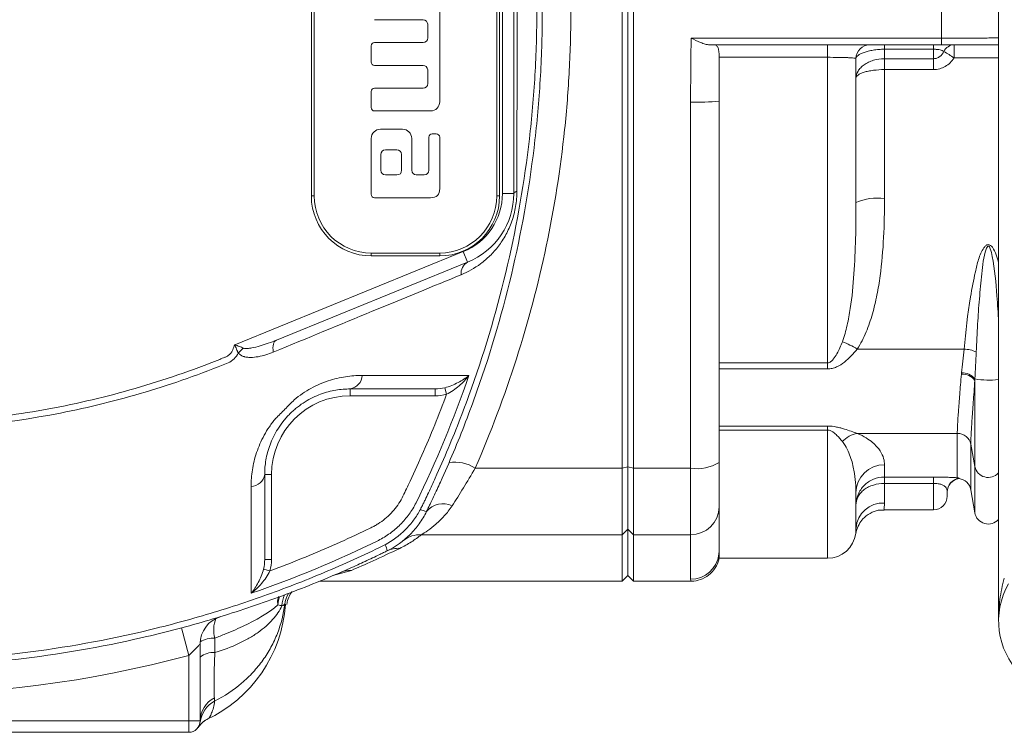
# Model space of a CAD drawing. Header units: millimetres. Extents: x 133 to 1049, y -79 to 877.
# Tile 3 of 28: x 311 to 397, y -50 to 13. Entities that reach past the tile are written whole.
import ezdxf

# ---------------------------------------------------------------- set-up
doc = ezdxf.new("R2010")
doc.units = ezdxf.units.MM

msp = doc.modelspace()

# ---------------------------------------------------------------- linework, layer by layer
at = {"color": 7, "linetype": 'Continuous', "lineweight": 15}
for p, q in [((396.659, -39.906), (396.659, 67.094)), ((363.659, -26.501), (363.659, 53.69)), ((364.159, -26.401), (364.159, 53.59)), ((364.659, 53.69), (364.659, -26.501)), ((336.409, -2.656), (336.409, 29.844)), ((336.659, 29.844), (336.659, -2.656)), ((352.659, -2.656), (352.659, 29.844)), ((352.909, 29.844), (352.909, -2.656)), ((353.159, -2.438), (353.159, 29.627)), ((354.159, 29.627), (354.159, -2.438)), ((391.659, 11.187), (391.659, 16.002)), ((347.659, 5.594), (347.659, 14.494)), ((341.959, 12.794), (346.209, 12.794)), ((346.609, 12.394), (346.609, 11.194)), ((341.659, 10.494), (341.661, 9.087)), ((346.209, 10.794), (341.957, 10.798)), ((369.701, 11.187), (391.659, 11.187)), ((391.659, 10.594), (371.311, 10.594)), ((381.659, 10.594), (381.659, 9.497)), ((386.659, 10.594), (386.659, 10.207)), ((390.959, 10.594), (390.959, 10.207)), ((391.659, 11.187), (391.659, 10.594)), ((392.76, 10.594), (392.76, 9.438)), ((372.159, 5.667), (372.159, 9.497)), ((381.659, 9.497), (372.159, 9.497)), ((381.659, -17.273), (381.659, 9.497)), ((386.659, 10.207), (386.659, 9.377)), ((390.959, 10.207), (386.659, 10.207)), ((390.959, 9.377), (390.959, 10.207)), ((341.959, 8.794), (346.209, 8.794)), ((384.159, 9.394), (384.159, -3.237)), ((386.659, 9.377), (386.659, 8.42)), ((386.659, 9.377), (390.959, 9.377)), ((390.959, 9.377), (390.959, 8.42)), ((346.609, 8.394), (346.609, 7.194)), ((386.659, 8.42), (386.659, -2.874)), ((390.959, 8.42), (386.659, 8.42)), ((341.661, 6.496), (341.659, 5.094)), ((346.209, 6.794), (341.959, 6.794)), ((369.659, -26.501), (369.659, 5.566)), ((372.159, 5.667), (372.159, -26)), ((341.959, 4.794), (346.859, 4.794)), ((344.409, 3.194), (342.459, 3.194)), ((347.359, 2.794), (347.009, 2.794)), ((341.659, 2.394), (341.659, -2.506)), ((345.209, -0.406), (345.209, 2.394)), ((346.709, 2.494), (346.709, -0.406)), ((347.659, -2.006), (347.659, 2.494)), ((342.509, 0.994), (342.509, -0.406)), ((343.909, 1.394), (342.909, 1.394)), ((344.309, -0.406), (344.309, 0.994)), ((342.909, -0.806), (343.909, -0.806)), ((346.309, -0.806), (345.609, -0.806)), ((354.159, -2.438), (353.159, -2.438)), ((336.409, -2.656), (336.659, -2.656)), ((341.959, -2.806), (346.859, -2.806)), ((352.659, -2.656), (352.909, -2.656)), ((329.698, -15.689), (349.733, -7.532)), ((341.659, -7.656), (347.659, -7.656)), ((341.659, -7.656), (341.659, -7.906)), ((347.659, -7.656), (347.659, -7.906)), ((350.11, -8.458), (349.733, -7.532)), ((350.11, -8.458), (333.345, -15.284)), ((347.659, -7.906), (341.659, -7.906)), ((393.636, -16.07), (384.263, -16.07)), ((372.159, -17.273), (381.659, -17.273)), ((381.659, -17.813), (372.159, -17.813)), ((381.659, -17.813), (381.659, -17.273)), ((394.577, -18.815), (394.577, -26.364)), ((339.818, -19.564), (339.818, -20.164)), ((347.273, -19.564), (347.273, -20.164)), ((348.099, -19.463), (348.263, -20.025)), ((347.273, -20.164), (339.818, -20.164)), ((372.159, -22.819), (381.659, -22.819)), ((381.659, -23.164), (372.159, -23.164)), ((381.659, -22.819), (381.659, -23.164)), ((393.04, -23.461), (384.263, -23.461)), ((393.04, -27.348), (393.04, -23.461)), ((394.222, -24.418), (394.577, -26.364)), ((350.777, -26.501), (363.659, -26.501)), ((364.159, -26.401), (363.659, -26.501)), ((363.659, -32.345), (363.659, -26.501)), ((364.159, -26.401), (364.659, -26.501)), ((364.159, -31.855), (364.159, -26.401)), ((369.659, -26.501), (364.659, -26.501)), ((364.659, -26.501), (364.659, -32.345)), ((369.659, -32.345), (369.659, -26.501)), ((372.159, -26), (372.159, -29.896)), ((386.659, -26.205), (386.659, -27.288)), ((332.318, -27.064), (332.918, -27.064)), ((332.918, -27.064), (332.918, -34.519)), ((386.659, -27.288), (390.959, -27.288)), ((386.659, -27.842), (386.659, -27.288)), ((390.959, -27.842), (390.959, -27.288)), ((393.199, -27.416), (393.199, -27.405)), ((386.659, -27.842), (386.659, -29.564)), ((390.959, -27.842), (386.659, -27.842)), ((394.222, -28.397), (394.577, -30.414)), ((384.159, -28.678), (384.159, -31.768)), ((392.159, -28.594), (392.159, -28.956)), ((372.159, -29.896), (372.159, -33.747)), ((386.615, -30.156), (390.959, -30.156)), ((364.159, -31.855), (363.659, -32.345)), ((364.159, -31.855), (364.659, -32.345)), ((364.159, -35.906), (364.159, -31.855)), ((346.051, -32.345), (363.659, -32.345)), ((363.659, -36.406), (363.659, -32.345)), ((369.659, -32.345), (364.659, -32.345)), ((364.659, -32.345), (364.659, -36.406)), ((369.659, -36.244), (369.659, -32.345)), ((332.318, -34.519), (332.918, -34.519)), ((372.159, -33.747), (372.14, -34.055)), ((372.159, -34.406), (372.159, -33.869)), ((372.159, -34.406), (381.659, -34.406)), ((332.216, -35.345), (332.779, -35.509)), ((363.659, -36.406), (364.159, -35.906)), ((364.159, -35.906), (364.659, -36.406)), ((337.156, -36.406), (363.659, -36.406)), ((364.659, -36.406), (369.686, -36.406)), ((334.132, -38.447), (334.108, -38.437)), ((325.659, -42.921), (325.013, -40.506)), ((327.952, -41.404), (327.952, -42.671)), ((326.659, -41.917), (326.659, -48.656)), ((325.659, -48.656), (325.659, -42.921)), ((272.659, -48.656), (325.659, -48.656)), ((326.659, -48.656), (325.659, -48.656)), ((325.659, -49.656), (325.659, -48.656)), ((325.659, -49.656), (272.659, -49.656))]:
    msp.add_line(p, q, dxfattribs=at)
at = {"color": 8, "linetype": 'Continuous', "lineweight": 15}
for p, q in [((396.659, 9.438), (392.76, 9.438)), ((381.659, -34.406), (381.659, -23.164)), ((394.222, -24.418), (394.222, -28.397)), ((394.577, -26.364), (394.577, -30.414)), ((390.959, -30.156), (390.959, -27.842)), ((339.923, -35.463), (338.293, -35.906)), ((369.686, -36.345), (369.659, -36.244)), ((334.108, -38.437), (334.079, -38.425))]:
    msp.add_line(p, q, dxfattribs=at)
at = {"color": 7, "linetype": 'Continuous', "lineweight": 15, "flags": 128}
for points in [[(354.159, -2.438), (354.163, -2.411), (354.177, -2.385), (354.199, -2.358), (354.23, -2.333), (354.269, -2.307), (354.317, -2.283), (354.372, -2.259), (354.436, -2.237)], [(333.345, -15.284), (333.257, -15.336), (333.182, -15.416), (333.121, -15.521), (333.077, -15.649), (333.049, -15.798), (333.039, -15.965), (333.047, -16.146), (333.072, -16.338)]]:
    msp.add_lwpolyline(points, dxfattribs=at)
at = {"color": 8, "linetype": 'Continuous', "lineweight": 15, "flags": 128}
msp.add_lwpolyline([(333.624, -37.779), (333.537, -38.064), (333.476, -38.494)], dxfattribs=at)
at = {"color": 7, "linetype": 'Continuous', "lineweight": 15}
for centre, radius, start, end in [((385.359, 9.394), 1.2, 90, 180), ((392.788, 9.562), 1.033, 91.6002, 154.10799), ((381.403, -7.361), 20.277, 55.94036, 58.95862), ((370.283, 21.212), 15.658, 267.71615, 276.88101), ((347.659, -2.438), 5.5, 292.15315, 0), ((347.659, -2.438), 6.5, 292.15315, 0), ((341.659, -2.656), 5.25, 180, 270), ((341.659, -2.656), 5, 180, 270), ((347.659, -2.656), 5.25, 270, 360), ((347.659, -2.656), 5, 270, 360), ((386.047, -7.454), 4.62, 82.3901, 114.12161), ((350.619, -9.413), 1.082, 118.07574, 187.50433), ((380.144, -22.73), 7.831, 58.26297, 68.91537), ((332.151, -18.195), 2.782, 127.48121, 140.41189), ((393.521, -18.88), 2.813, 65.27128, 87.65173), ((339.607, -18.322), 1.261, 279.6183, 357.41626), ((393.499, -19.614), 1.342, 36.52713, 94.41673), ((393.49, -19.547), 1.394, 38.39309, 93.46678), ((339.818, -27.064), 6.9, 90, 180), ((384.691, -25.771), 2.35, 100.4989, 137.42652), ((393.056, -24.649), 1.189, 11.22851, 90.7611), ((348.959, -29.401), 3.423, 57.92346, 98.02716), ((370.259, -23.008), 3.545, 260.25644, 302.41603), ((386.646, -28.691), 2.487, 89.69684, 179.6936), ((331.075, -26.854), 1.261, 272.5837, 350.382), ((393.359, -28.594), 1.2, 97.63841, 179.99765), ((393.359, -28.606), 1.2, 97.64171, 180), ((393.04, -28.606), 1.2, 10, 82.35829), ((390.959, -28.956), 1.2, 270, 360), ((346.874, -28.424), 1.919, 241.86503, 258.96893), ((347.95, -31.483), 1.862, 64.47127, 140.83749), ((369.684, -29.87), 2.475, 269.41848, 359.40643), ((386.52, -31.926), 2.366, 86.62663, 176.173), ((395.759, -30.206), 1.2, 190, 318.59038), ((345.925, -34.651), 2.31, 86.87437, 128.72618), ((381.659, -31.906), 2.5, 270, 352.78195), ((341.161, -34.129), 1.937, 11.17678, 28.11729), ((344.025, -35.735), 2.203, 86.51871, 115.9424), ((339.87, -37.832), 2.369, 88.7197, 113.40939), ((403.159, -39.906), 6.5, 150, 300), ((336.365, -38.688), 2.3, 148.60821, 173.44597), ((322.159, -37.656), 12, 294.87454, 356.21794), ((329.159, -41.917), 2.5, 107.01865, 180), ((299.159, 56.094), 102.5, 255.01675, 284.98325), ((327.771, -44.406), 1.744, 84.02622, 129.61013), ((329.074, -49.07), 2.44, 117.91606, 173.03479), ((328.964, -48.689), 2.305, 117.18747, 179.16131), ((325.659, -48.656), 1, 270, 0), ((328.509, -50.685), 2.499, 133.56204, 144.54401)]:
    msp.add_arc(centre, radius, start, end, dxfattribs=at)
at = {"color": 8, "linetype": 'Continuous', "lineweight": 15}
for centre, radius, start, end in [((395.817, -12.197), 6.6, 259.22003, 277.33123), ((395.763, -26.112), 1.212, 191.99956, 317.63131), ((369.66, -33.745), 2.499, 269.97888, 352.89041), ((336.184, -38.653), 2.357, 153.85736, 177.8765), ((330.494, -40.669), 2.646, 158.10338, 196.13107), ((327.809, -43.545), 2.146, 86.17945, 122.18353), ((328.509, -50.685), 2.499, 115.96711, 133.56188)]:
    msp.add_arc(centre, radius, start, end, dxfattribs=at)
at = {"color": 7, "linetype": 'Continuous', "lineweight": 15}
for points, knots in [([(346.064, -29.937), (346.091, -29.884), (346.116, -29.83), (346.167, -29.724), (346.245, -29.565), (346.425, -29.192), (346.78, -28.445), (347.475, -26.943), (348.042, -25.645), (349.14, -23.033), (349.824, -21.269), (351.722, -15.922), (352.773, -12.32), (354.462, -5.042), (355.099, -1.366), (355.741, 4.203), (355.903, 6.068), (356.065, 8.881), (356.106, 9.82), (356.161, 11.705), (356.174, 12.65), (356.174, 17.378), (355.955, 21.124), (355.1, 28.545), (354.464, 32.221), (353.197, 37.682), (352.723, 39.494), (351.669, 43.099), (351.088, 44.896), (349.823, 48.461), (349.14, 50.222), (348.042, 52.834), (347.664, 53.7), (346.882, 55.42), (346.479, 56.277), (346.064, 57.125)], [0, 0, 0, 0, 0.001953, 0.001953, 0.003906, 0.007812, 0.015625, 0.03125, 0.0625, 0.0625, 0.125, 0.125, 0.25, 0.25, 0.375, 0.375, 0.4375, 0.4375, 0.46875, 0.46875, 0.5, 0.5, 0.625, 0.625, 0.75, 0.75, 0.8125, 0.8125, 0.875, 0.875, 0.9375, 0.9375, 0.96875, 0.96875, 1, 1, 1, 1]), ([(346.507, 57.496), (346.559, 57.389), (346.611, 57.282), (346.715, 57.067), (346.87, 56.745), (347.229, 55.992), (347.928, 54.478), (348.5, 53.169), (349.605, 50.535), (350.292, 48.758), (351.565, 45.163), (352.148, 43.35), (353.206, 39.713), (353.682, 37.886), (354.951, 32.377), (355.588, 28.67), (356.442, 21.185), (356.659, 17.409), (356.659, 11.689), (356.604, 9.787), (356.389, 6.006), (356.227, 4.125), (355.586, -1.49), (354.95, -5.198), (353.257, -12.539), (352.202, -16.173), (350.293, -21.567), (349.606, -23.345), (348.5, -25.98), (348.119, -26.853), (347.529, -28.154), (347.229, -28.803), (346.87, -29.556), (346.715, -29.879), (346.611, -30.093), (346.559, -30.2), (346.507, -30.308)], [0, 0, 0, 0, 0.003906, 0.003906, 0.007812, 0.015625, 0.03125, 0.0625, 0.0625, 0.125, 0.125, 0.1875, 0.1875, 0.25, 0.25, 0.375, 0.375, 0.5, 0.5, 0.5625, 0.5625, 0.625, 0.625, 0.75, 0.75, 0.875, 0.875, 0.9375, 0.9375, 0.96875, 0.96875, 0.984375, 0.992188, 0.996094, 0.996094, 1, 1, 1, 1]), ([(354.436, 29.426), (354.437, 26.828), (354.438, 24.204), (354.439, 20.23), (354.439, 18.9), (354.439, 16.239), (354.44, 14.906), (354.44, 12.238), (354.439, 10.904), (354.439, 8.251), (354.439, 6.929), (354.438, 2.976), (354.437, 0.36), (354.436, -2.237)], [0, 0, 0, 0, 0.25, 0.25, 0.375, 0.375, 0.5, 0.5, 0.625, 0.625, 0.75, 0.75, 1, 1, 1, 1]), ([(359.159, 13.594), (359.159, 11.851), (359.113, 10.111), (358.932, 6.636), (358.795, 4.899), (358.251, -0.291), (357.713, -3.694), (356.3, -10.393), (355.427, -13.688), (353.35, -20.173), (352.147, -23.363), (350.777, -26.501)], [0, 0, 0, 0, 0.125, 0.125, 0.25, 0.25, 0.5, 0.5, 0.75, 0.75, 1, 1, 1, 1]), ([(371.311, 10.594), (371.191, 10.594), (371.066, 10.619), (370.802, 10.694), (370.668, 10.743), (370.261, 10.911), (369.979, 11.05), (369.701, 11.187)], [0, 0, 0, 0, 0.25, 0.25, 0.5, 0.5, 1, 1, 1, 1]), ([(372.159, 9.497), (372.159, 9.655), (372.155, 9.808), (372.129, 10.087), (372.108, 10.211), (372.035, 10.408), (371.983, 10.482), (371.846, 10.574), (371.761, 10.594), (371.663, 10.594)], [0, 0, 0, 0, 0.25, 0.25, 0.5, 0.5, 0.75, 0.75, 1, 1, 1, 1]), ([(391.659, 11.187), (391.989, 11.187), (392.314, 11.187), (392.793, 11.187), (392.951, 11.187), (393.265, 11.187), (393.421, 11.188), (393.875, 11.188), (394.162, 11.188), (394.705, 11.189), (394.963, 11.189), (395.424, 11.19), (395.631, 11.19), (395.996, 11.191), (396.152, 11.191), (396.401, 11.192), (396.498, 11.192), (396.627, 11.193), (396.659, 11.194), (396.659, 11.194)], [0, 0, 0, 0, 0.125, 0.125, 0.1875, 0.1875, 0.25, 0.25, 0.375, 0.375, 0.5, 0.5, 0.625, 0.625, 0.75, 0.75, 0.875, 0.875, 1, 1, 1, 1]), ([(396.659, 10.594), (396.583, 10.594), (396.289, 10.594), (395.2, 10.594), (393.554, 10.594), (392.291, 10.594), (391.659, 10.594)], [0, 0, 0, 0, 0.105017, 0.403351, 0.701675, 1, 1, 1, 1]), ([(384.159, 9.394), (384.159, 9.402), (384.143, 9.409), (384.08, 9.422), (384.033, 9.429), (383.908, 9.442), (383.832, 9.447), (383.651, 9.458), (383.546, 9.464), (383.316, 9.473), (383.191, 9.477), (382.918, 9.484), (382.772, 9.487), (382.32, 9.494), (381.991, 9.497), (381.659, 9.497)], [0, 0, 0, 0, 0.125, 0.125, 0.25, 0.25, 0.375, 0.375, 0.5, 0.5, 0.625, 0.625, 0.75, 0.75, 1, 1, 1, 1]), ([(386.659, 10.207), (386.488, 10.207), (386.32, 10.2), (385.99, 10.174), (385.827, 10.154), (385.52, 10.104), (385.372, 10.073), (385.101, 10.005), (384.977, 9.967), (384.75, 9.885), (384.647, 9.842), (384.473, 9.753), (384.4, 9.709), (384.281, 9.618), (384.235, 9.571), (384.174, 9.482), (384.159, 9.438), (384.159, 9.394)], [0, 0, 0, 0, 0.125, 0.125, 0.25, 0.25, 0.375, 0.375, 0.5, 0.5, 0.625, 0.625, 0.75, 0.75, 0.875, 0.875, 1, 1, 1, 1]), ([(391.859, 10.013), (391.821, 10.037), (391.777, 10.06), (391.67, 10.104), (391.606, 10.125), (391.458, 10.162), (391.371, 10.178), (391.177, 10.201), (391.069, 10.207), (390.959, 10.207)], [0, 0, 0, 0, 0.25, 0.25, 0.5, 0.5, 0.75, 0.75, 1, 1, 1, 1]), ([(391.859, 10.013), (391.772, 9.845), (391.659, 9.691), (391.427, 9.512), (391.342, 9.463), (391.157, 9.395), (391.058, 9.377), (390.959, 9.377)], [0, 0, 0, 0, 0.5, 0.5, 0.75, 0.75, 1, 1, 1, 1]), ([(386.659, 9.377), (386.324, 9.377), (385.992, 9.327), (385.536, 9.189), (385.389, 9.132), (385.117, 9.001), (384.992, 8.927), (384.761, 8.763), (384.658, 8.674), (384.481, 8.489), (384.405, 8.392), (384.221, 8.087), (384.159, 7.878), (384.159, 7.67)], [0, 0, 0, 0, 0.25, 0.25, 0.375, 0.375, 0.5, 0.5, 0.625, 0.625, 0.75, 0.75, 1, 1, 1, 1]), ([(390.959, 8.42), (391.141, 8.42), (391.322, 8.445), (391.667, 8.541), (391.831, 8.611), (392.298, 8.883), (392.558, 9.14), (392.76, 9.438)], [0, 0, 0, 0, 0.25, 0.25, 0.5, 0.5, 1, 1, 1, 1]), ([(386.659, 8.42), (386.323, 8.42), (385.991, 8.398), (385.535, 8.339), (385.388, 8.314), (385.116, 8.257), (384.991, 8.225), (384.761, 8.153), (384.658, 8.115), (384.481, 8.034), (384.406, 7.991), (384.221, 7.857), (384.159, 7.763), (384.159, 7.67)], [0, 0, 0, 0, 0.25, 0.25, 0.375, 0.375, 0.5, 0.5, 0.625, 0.625, 0.75, 0.75, 1, 1, 1, 1]), ([(354.436, -2.237), (354.436, -2.68), (354.397, -3.136), (354.246, -4.019), (354.133, -4.452), (353.839, -5.29), (353.663, -5.679), (353.364, -6.226), (353.258, -6.403), (353.038, -6.741), (352.924, -6.901), (352.572, -7.362), (352.323, -7.641), (351.802, -8.153), (351.533, -8.38), (350.711, -8.993), (350.14, -9.311), (349.546, -9.555)], [0, 0, 0, 0, 0.125, 0.125, 0.25, 0.25, 0.375, 0.375, 0.4375, 0.4375, 0.5, 0.5, 0.625, 0.625, 0.75, 0.75, 1, 1, 1, 1]), ([(382.961, -15.423), (383.14, -14.953), (383.272, -14.472), (383.495, -13.497), (383.585, -13.003), (383.813, -11.506), (383.911, -10.494), (384.053, -8.453), (384.096, -7.423), (384.149, -5.343), (384.159, -4.294), (384.159, -3.237)], [0, 0, 0, 0, 0.125, 0.125, 0.25, 0.25, 0.5, 0.5, 0.75, 0.75, 1, 1, 1, 1]), ([(386.659, -2.874), (386.659, -4.018), (386.637, -5.156), (386.52, -7.419), (386.426, -8.544), (386.198, -10.218), (386.107, -10.774), (385.886, -11.881), (385.756, -12.434), (385.445, -13.521), (385.264, -14.053), (384.83, -15.089), (384.579, -15.592), (384.263, -16.07)], [0, 0, 0, 0, 0.25, 0.25, 0.5, 0.5, 0.625, 0.625, 0.75, 0.75, 0.875, 0.875, 1, 1, 1, 1]), ([(349.546, -9.555), (347.116, -10.552), (344.508, -11.624), (338.98, -13.9), (336.077, -15.098), (333.072, -16.338)], [0, 0, 0, 0, 0.5, 0.5, 1, 1, 1, 1]), ([(330.458, -15.987), (330.513, -16.01), (330.573, -16.019), (330.693, -16.027), (330.755, -16.027), (330.94, -16.016), (331.062, -15.998), (331.43, -15.931), (331.674, -15.867), (332.398, -15.652), (332.874, -15.476), (333.345, -15.284)], [0, 0, 0, 0, 0.0625, 0.0625, 0.125, 0.125, 0.25, 0.25, 0.5, 0.5, 1, 1, 1, 1]), ([(381.659, -17.273), (381.714, -17.273), (381.767, -17.262), (381.865, -17.224), (381.909, -17.198), (382.033, -17.11), (382.103, -17.039), (382.291, -16.815), (382.393, -16.649), (382.671, -16.145), (382.821, -15.789), (382.961, -15.423)], [0, 0, 0, 0, 0.0625, 0.0625, 0.125, 0.125, 0.25, 0.25, 0.5, 0.5, 1, 1, 1, 1]), ([(269.486, -16.787), (270.695, -17.28), (271.915, -17.743), (274.377, -18.607), (275.62, -19.009), (279.37, -20.12), (281.889, -20.731), (286.965, -21.702), (289.522, -22.061), (293.386, -22.411), (294.679, -22.496), (297.274, -22.601), (298.579, -22.622), (302.49, -22.586), (305.078, -22.432), (310.218, -21.872), (312.77, -21.466), (316.57, -20.667), (317.832, -20.368), (320.346, -19.708), (321.601, -19.345), (324.089, -18.558), (325.323, -18.133), (327.158, -17.451), (327.767, -17.216), (328.524, -16.912), (328.675, -16.851), (328.902, -16.759), (328.977, -16.728), (329.119, -16.645), (329.185, -16.595), (329.303, -16.484), (329.357, -16.42), (329.449, -16.285), (329.485, -16.213), (329.577, -15.989), (329.638, -15.839), (329.698, -15.689)], [0, 0, 0, 0, 0.0625, 0.0625, 0.125, 0.125, 0.25, 0.25, 0.375, 0.375, 0.4375, 0.4375, 0.5, 0.5, 0.625, 0.625, 0.75, 0.75, 0.8125, 0.8125, 0.875, 0.875, 0.9375, 0.9375, 0.96875, 0.96875, 0.976562, 0.976562, 0.980469, 0.980469, 0.984375, 0.984375, 0.988281, 0.988281, 0.992188, 0.992188, 1, 1, 1, 1]), ([(330.458, -15.987), (330.341, -15.938), (330.216, -15.891), (329.96, -15.791), (329.828, -15.739), (329.698, -15.689)], [0, 0, 0, 0, 0.5, 0.5, 1, 1, 1, 1]), ([(330.007, -16.422), (329.99, -16.397), (329.974, -16.371), (329.95, -16.331), (329.945, -16.315), (329.933, -16.285), (329.927, -16.27), (329.897, -16.194), (329.873, -16.132), (329.799, -15.944), (329.748, -15.816), (329.698, -15.689)], [0, 0, 0, 0, 0.125, 0.125, 0.1875, 0.1875, 0.25, 0.25, 0.5, 0.5, 1, 1, 1, 1]), ([(333.072, -16.338), (332.638, -16.517), (332.195, -16.658), (331.529, -16.778), (331.306, -16.803), (330.971, -16.803), (330.86, -16.796), (330.696, -16.774), (330.642, -16.765), (330.562, -16.747), (330.535, -16.74), (330.482, -16.726), (330.456, -16.719), (330.43, -16.709)], [0, 0, 0, 0, 0.5, 0.5, 0.75, 0.75, 0.875, 0.875, 0.9375, 0.9375, 0.96875, 0.96875, 1, 1, 1, 1]), ([(384.263, -16.07), (384.095, -16.28), (383.919, -16.482), (383.549, -16.864), (383.355, -17.044), (382.934, -17.373), (382.707, -17.521), (382.333, -17.687), (382.204, -17.733), (381.937, -17.795), (381.798, -17.813), (381.659, -17.813)], [0, 0, 0, 0, 0.25, 0.25, 0.5, 0.5, 0.75, 0.75, 0.875, 0.875, 1, 1, 1, 1]), ([(330.007, -16.422), (329.908, -16.604), (329.783, -16.775), (329.484, -17.064), (329.312, -17.187), (329.124, -17.28)], [0, 0, 0, 0, 0.5, 0.5, 1, 1, 1, 1]), ([(329.124, -17.28), (326.744, -18.251), (324.317, -19.106), (319.39, -20.576), (316.907, -21.187), (309.406, -22.655), (304.336, -23.151), (294.052, -23.156), (288.983, -22.664), (281.487, -21.204), (279.006, -20.597), (274.082, -19.133), (271.654, -18.281), (269.272, -17.312)], [0, 0, 0, 0, 0.125, 0.125, 0.25, 0.25, 0.5, 0.5, 0.75, 0.75, 0.875, 0.875, 1, 1, 1, 1]), ([(334.909, -20.52), (335.382, -20.125), (335.873, -19.796), (336.623, -19.384), (336.875, -19.26), (337.385, -19.038), (337.642, -18.94), (338.403, -18.686), (338.905, -18.568), (339.896, -18.413), (340.387, -18.377), (340.866, -18.378)], [0, 0, 0, 0, 0.25, 0.25, 0.375, 0.375, 0.5, 0.5, 0.75, 0.75, 1, 1, 1, 1]), ([(340.866, -18.378), (342.577, -18.383), (344.213, -18.386), (347.338, -18.39), (348.826, -18.39), (350.23, -18.389)], [0, 0, 0, 0, 0.5, 0.5, 1, 1, 1, 1]), ([(348.099, -19.463), (348.315, -19.408), (348.519, -19.339), (348.911, -19.182), (349.099, -19.095), (349.454, -18.91), (349.621, -18.812), (349.939, -18.607), (350.091, -18.499), (350.23, -18.389)], [0, 0, 0, 0, 0.25, 0.25, 0.5, 0.5, 0.75, 0.75, 1, 1, 1, 1]), ([(348.263, -20.025), (348.467, -19.929), (348.658, -19.815), (349.023, -19.568), (349.197, -19.433), (349.524, -19.153), (349.678, -19.007), (349.967, -18.705), (350.105, -18.548), (350.23, -18.389)], [0, 0, 0, 0, 0.25, 0.25, 0.5, 0.5, 0.75, 0.75, 1, 1, 1, 1]), ([(393.04, -23.461), (393.04, -23.367), (393.042, -23.255), (393.051, -22.997), (393.058, -22.85), (393.084, -22.366), (393.11, -21.982), (393.158, -21.316), (393.176, -21.078), (393.214, -20.577), (393.234, -20.315), (393.298, -19.498), (393.345, -18.91), (393.395, -18.276)], [0, 0, 0, 0, 0.125, 0.125, 0.25, 0.25, 0.5, 0.5, 0.625, 0.625, 0.75, 0.75, 1, 1, 1, 1]), ([(394.577, -18.815), (394.527, -19.501), (394.481, -20.137), (394.417, -21.02), (394.396, -21.303), (394.358, -21.843), (394.34, -22.101), (394.292, -22.82), (394.266, -23.234), (394.24, -23.757), (394.233, -23.916), (394.224, -24.195), (394.222, -24.316), (394.222, -24.418)], [0, 0, 0, 0, 0.25, 0.25, 0.375, 0.375, 0.5, 0.5, 0.75, 0.75, 0.875, 0.875, 1, 1, 1, 1]), ([(339.818, -19.564), (339.405, -19.564), (338.98, -19.598), (338.115, -19.747), (337.673, -19.861), (336.995, -20.111), (336.766, -20.209), (336.313, -20.429), (336.087, -20.553), (335.639, -20.83), (335.417, -20.985), (335.087, -21.243), (334.979, -21.332), (334.758, -21.526), (334.645, -21.632), (334.423, -21.851), (334.318, -21.962), (334.168, -22.131), (334.119, -22.188), (334.028, -22.297), (333.983, -22.352), (333.765, -22.627), (333.607, -22.851), (333.322, -23.306), (333.195, -23.535), (332.971, -23.992), (332.873, -24.221), (332.704, -24.677), (332.632, -24.904), (332.512, -25.351), (332.464, -25.571), (332.352, -26.225), (332.318, -26.65), (332.318, -27.064)], [0, 0, 0, 0, 0.125, 0.125, 0.25, 0.25, 0.3125, 0.3125, 0.375, 0.375, 0.4375, 0.4375, 0.46875, 0.46875, 0.5, 0.5, 0.53125, 0.53125, 0.546875, 0.546875, 0.5625, 0.5625, 0.625, 0.625, 0.6875, 0.6875, 0.75, 0.75, 0.8125, 0.8125, 0.875, 0.875, 1, 1, 1, 1]), ([(347.273, -19.564), (346.125, -19.564), (344.927, -19.564), (342.442, -19.564), (341.153, -19.564), (339.818, -19.564)], [0, 0, 0, 0, 0.5, 0.5, 1, 1, 1, 1]), ([(332.779, -35.509), (334.631, -34.823), (336.46, -34.082), (339.169, -32.889), (340.067, -32.477), (341.181, -31.946), (341.403, -31.838), (341.736, -31.676), (341.847, -31.622), (342.063, -31.505), (342.168, -31.444), (342.684, -31.119), (343.062, -30.811), (343.574, -30.274), (343.735, -30.083), (344.026, -29.69), (344.158, -29.487), (344.393, -29.068), (344.495, -28.851), (344.703, -28.419), (345.221, -27.337), (345.718, -26.247), (346.875, -23.611), (347.595, -21.828), (348.263, -20.025)], [0, 0, 0, 0, 0.25, 0.25, 0.375, 0.375, 0.40625, 0.40625, 0.421875, 0.421875, 0.4375, 0.4375, 0.5, 0.5, 0.53125, 0.53125, 0.5625, 0.5625, 0.59375, 0.59375, 0.625, 0.75, 0.75, 1, 1, 1, 1]), ([(333.273, -22.156), (333.411, -22.027), (333.545, -21.889), (333.814, -21.614), (333.951, -21.477), (334.228, -21.201), (334.367, -21.062), (334.642, -20.791), (334.779, -20.657), (334.909, -20.52)], [0, 0, 0, 0, 0.25, 0.25, 0.5, 0.5, 0.75, 0.75, 1, 1, 1, 1]), ([(331.132, -28.113), (331.13, -27.634), (331.166, -27.148), (331.319, -26.159), (331.438, -25.657), (331.777, -24.637), (331.996, -24.127), (332.41, -23.372), (332.563, -23.122), (332.813, -22.754), (332.899, -22.633), (333.08, -22.393), (333.176, -22.272), (333.273, -22.156)], [0, 0, 0, 0, 0.25, 0.25, 0.5, 0.5, 0.75, 0.75, 0.875, 0.875, 0.9375, 0.9375, 1, 1, 1, 1]), ([(381.659, -22.819), (381.938, -22.819), (382.209, -22.852), (382.581, -22.926), (382.701, -22.955), (382.929, -23.016), (383.037, -23.048), (383.352, -23.146), (383.546, -23.212), (383.918, -23.342), (384.095, -23.404), (384.263, -23.461)], [0, 0, 0, 0, 0.25, 0.25, 0.375, 0.375, 0.5, 0.5, 0.75, 0.75, 1, 1, 1, 1]), ([(382.961, -24.181), (382.821, -24.008), (382.67, -23.822), (382.393, -23.541), (382.293, -23.445), (382.104, -23.31), (382.036, -23.267), (381.871, -23.194), (381.769, -23.164), (381.659, -23.164)], [0, 0, 0, 0, 0.5, 0.5, 0.75, 0.75, 0.875, 0.875, 1, 1, 1, 1]), ([(384.263, -23.461), (384.579, -23.59), (384.831, -23.723), (385.265, -23.989), (385.446, -24.122), (385.915, -24.516), (386.122, -24.765), (386.426, -25.232), (386.52, -25.45), (386.637, -25.852), (386.659, -26.037), (386.659, -26.205)], [0, 0, 0, 0, 0.125, 0.125, 0.25, 0.25, 0.5, 0.5, 0.75, 0.75, 1, 1, 1, 1]), ([(384.159, -28.678), (384.159, -28.396), (384.149, -28.089), (384.096, -27.428), (384.053, -27.073), (383.911, -26.317), (383.814, -25.916), (383.585, -25.282), (383.496, -25.066), (383.272, -24.627), (383.14, -24.404), (382.961, -24.181)], [0, 0, 0, 0, 0.25, 0.25, 0.5, 0.5, 0.75, 0.75, 0.875, 0.875, 1, 1, 1, 1]), ([(350.777, -26.501), (350.429, -27.105), (350.079, -27.693), (349.4, -28.797), (349.07, -29.317), (348.753, -29.803)], [0, 0, 0, 0, 0.5, 0.5, 1, 1, 1, 1]), ([(332.318, -27.064), (332.318, -28.399), (332.318, -29.688), (332.318, -32.174), (332.318, -33.372), (332.318, -34.519)], [0, 0, 0, 0, 0.5, 0.5, 1, 1, 1, 1]), ([(386.659, -27.288), (386.323, -27.288), (385.991, -27.355), (385.535, -27.545), (385.388, -27.624), (385.116, -27.807), (384.991, -27.91), (384.761, -28.141), (384.658, -28.267), (384.481, -28.533), (384.406, -28.674), (384.221, -29.121), (384.159, -29.434), (384.159, -29.754)], [0, 0, 0, 0, 0.25, 0.25, 0.375, 0.375, 0.5, 0.5, 0.625, 0.625, 0.75, 0.75, 1, 1, 1, 1]), ([(393.04, -27.348), (392.953, -27.341), (392.844, -27.334), (392.573, -27.32), (392.416, -27.313), (392.052, -27.301), (391.852, -27.296), (391.416, -27.289), (391.191, -27.288), (390.959, -27.288)], [0, 0, 0, 0, 0.25, 0.25, 0.5, 0.5, 0.75, 0.75, 1, 1, 1, 1]), ([(393.199, -27.405), (393.199, -27.4), (393.193, -27.393), (393.158, -27.377), (393.142, -27.371), (393.1, -27.359), (393.073, -27.353), (393.04, -27.348)], [0, 0, 0, 0, 0.5, 0.5, 0.75, 0.75, 1, 1, 1, 1]), ([(331.142, -37.477), (331.143, -36.073), (331.143, -34.585), (331.139, -31.46), (331.136, -29.823), (331.132, -28.113)], [0, 0, 0, 0, 0.5, 0.5, 1, 1, 1, 1]), ([(386.659, -27.842), (386.324, -27.842), (385.992, -27.891), (385.536, -28.031), (385.389, -28.089), (385.117, -28.226), (384.992, -28.304), (384.761, -28.48), (384.658, -28.576), (384.481, -28.782), (384.405, -28.892), (384.221, -29.244), (384.159, -29.495), (384.159, -29.754)], [0, 0, 0, 0, 0.25, 0.25, 0.375, 0.375, 0.5, 0.5, 0.625, 0.625, 0.75, 0.75, 1, 1, 1, 1]), ([(390.959, -27.842), (391.028, -27.842), (391.095, -27.844), (391.227, -27.854), (391.292, -27.861), (391.473, -27.888), (391.577, -27.914), (391.752, -27.974), (391.823, -28.008), (391.937, -28.081), (391.981, -28.119), (392.085, -28.236), (392.118, -28.317), (392.155, -28.466), (392.159, -28.536), (392.159, -28.594)], [0, 0, 0, 0, 0.0625, 0.0625, 0.125, 0.125, 0.25, 0.25, 0.375, 0.375, 0.5, 0.5, 0.75, 0.75, 1, 1, 1, 1]), ([(345.593, -29.542), (345.504, -29.718), (345.407, -29.892), (345.2, -30.228), (345.09, -30.391), (344.743, -30.87), (344.484, -31.173), (343.926, -31.731), (343.627, -31.987), (343.148, -32.335), (342.984, -32.445), (342.646, -32.653), (342.471, -32.751), (342.295, -32.84)], [0, 0, 0, 0, 0.125, 0.125, 0.25, 0.25, 0.5, 0.5, 0.75, 0.75, 0.875, 0.875, 1, 1, 1, 1]), ([(342.869, -33.216), (343.528, -32.865), (344.123, -32.425), (344.914, -31.633), (345.156, -31.352), (345.595, -30.758), (345.793, -30.446), (345.969, -30.116)], [0, 0, 0, 0, 0.5, 0.5, 0.75, 0.75, 1, 1, 1, 1]), ([(345.969, -30.116), (346.001, -30.057), (346.032, -29.997), (346.064, -29.937), (346.064, -29.937), (346.064, -29.937), (346.064, -29.937)], [0, 0, 0, 0, 0.0002029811, 0.0002029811, 0.0002029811, 0.0002030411, 0.0002030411, 0.0002030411, 0.0002030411]), ([(348.753, -29.803), (348.537, -30.135), (348.305, -30.43), (347.825, -30.965), (347.577, -31.204), (347.084, -31.632), (346.843, -31.816), (346.404, -32.126), (346.204, -32.253), (346.051, -32.345)], [0, 0, 0, 0, 0.25, 0.25, 0.5, 0.5, 0.75, 0.75, 1, 1, 1, 1]), ([(384.142, -32.22), (384.142, -32.215), (384.152, -32.158), (384.214, -31.88), (384.388, -31.441), (384.792, -30.884), (385.366, -30.442), (386.022, -30.173), (386.449, -30.185), (386.618, -30.189)], [0, 0, 0, 0, 0.005072, 0.051659, 0.240402, 0.409101, 0.63555, 0.85649, 1, 1, 1, 1]), ([(346.507, -30.308), (346.324, -30.683), (346.112, -31.037), (345.634, -31.707), (345.367, -32.023), (344.482, -32.908), (343.811, -33.387), (343.061, -33.753)], [0, 0, 0, 0, 0.25, 0.25, 0.5, 0.5, 1, 1, 1, 1]), ([(346.051, -32.345), (345.778, -32.563), (345.488, -32.771), (344.863, -33.168), (344.529, -33.357), (344.158, -33.536)], [0, 0, 0, 0, 0.5, 0.5, 1, 1, 1, 1]), ([(255.628, -33.31), (255.68, -33.338), (255.734, -33.362), (255.841, -33.414), (256, -33.491), (256.373, -33.671), (257.12, -34.027), (258.621, -34.721), (259.92, -35.289), (262.532, -36.387), (264.295, -37.07), (269.643, -38.969), (273.245, -40.02), (280.523, -41.709), (284.199, -42.346), (289.767, -42.988), (291.633, -43.15), (294.445, -43.312), (295.385, -43.353), (297.269, -43.407), (298.215, -43.421), (302.943, -43.421), (306.689, -43.202), (314.11, -42.347), (317.786, -41.711), (323.247, -40.444), (325.058, -39.97), (328.664, -38.916), (330.46, -38.335), (334.025, -37.069), (335.787, -36.387), (338.399, -35.289), (339.264, -34.91), (340.985, -34.129), (341.841, -33.725), (342.69, -33.31)], [0, 0, 0, 0, 0.001953, 0.001953, 0.003906, 0.007813, 0.015625, 0.03125, 0.0625, 0.0625, 0.125, 0.125, 0.25, 0.25, 0.375, 0.375, 0.4375, 0.4375, 0.46875, 0.46875, 0.5, 0.5, 0.625, 0.625, 0.75, 0.75, 0.8125, 0.8125, 0.875, 0.875, 0.9375, 0.9375, 0.96875, 0.96875, 1, 1, 1, 1]), ([(342.69, -33.31), (342.69, -33.31), (342.69, -33.31), (342.69, -33.31), (342.75, -33.279), (342.809, -33.248), (342.869, -33.216)], [-0.0000000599, -0.0000000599, -0.0000000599, -0.0000000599, 0, 0, 0, 0.0002023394, 0.0002023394, 0.0002023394, 0.0002023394]), ([(343.061, -33.753), (342.954, -33.806), (342.846, -33.858), (342.632, -33.962), (342.31, -34.117), (341.556, -34.475), (340.043, -35.175), (338.734, -35.747), (336.1, -36.852), (334.323, -37.539), (330.727, -38.811), (328.915, -39.395), (325.278, -40.453), (323.45, -40.929), (317.942, -42.198), (314.234, -42.835), (306.75, -43.688), (302.973, -43.906), (297.254, -43.906), (295.352, -43.851), (291.571, -43.635), (289.69, -43.474), (284.074, -42.833), (280.367, -42.196), (273.026, -40.504), (269.392, -39.449), (263.997, -37.54), (262.219, -36.852), (259.585, -35.747), (258.712, -35.366), (257.41, -34.775), (256.762, -34.475), (256.008, -34.117), (255.686, -33.962), (255.471, -33.858), (255.364, -33.806), (255.257, -33.753)], [0, 0, 0, 0, 0.003906, 0.003906, 0.007812, 0.015625, 0.03125, 0.0625, 0.0625, 0.125, 0.125, 0.1875, 0.1875, 0.25, 0.25, 0.375, 0.375, 0.5, 0.5, 0.5625, 0.5625, 0.625, 0.625, 0.75, 0.75, 0.875, 0.875, 0.9375, 0.9375, 0.96875, 0.96875, 0.984375, 0.992187, 0.996094, 0.996094, 1, 1, 1, 1]), ([(369.681, -36.396), (369.708, -36.399), (369.973, -36.431), (370.544, -36.295), (371.275, -35.916), (371.829, -35.291), (372.114, -34.713), (372.145, -34.384), (372.152, -34.307)], [0, 0, 0, 0, 0.025337, 0.24347, 0.475759, 0.712746, 0.93327, 1, 1, 1, 1]), ([(332.216, -35.345), (332.161, -35.562), (332.092, -35.765), (331.935, -36.158), (331.848, -36.346), (331.664, -36.7), (331.566, -36.867), (331.361, -37.185), (331.253, -37.337), (331.142, -37.477)], [0, 0, 0, 0, 0.25, 0.25, 0.5, 0.5, 0.75, 0.75, 1, 1, 1, 1]), ([(332.779, -35.509), (332.682, -35.713), (332.569, -35.904), (332.321, -36.27), (332.186, -36.444), (331.907, -36.77), (331.761, -36.924), (331.459, -37.214), (331.301, -37.351), (331.142, -37.477)], [0, 0, 0, 0, 0.25, 0.25, 0.5, 0.5, 0.75, 0.75, 1, 1, 1, 1]), ([(397.161, -36.156), (396.983, -36.773), (396.86, -37.395), (396.698, -38.649), (396.659, -39.278), (396.659, -39.906)], [0, 0, 0, 0, 0.5, 0.5, 1, 1, 1, 1]), ([(334.27, -38.451), (334.272, -38.415), (334.28, -38.265), (334.377, -37.83), (334.617, -37.48), (334.731, -37.316)], [0, 0, 0, 0, 0.147575, 0.598649, 1, 1, 1, 1]), ([(327.932, -46.914), (328.798, -46.478), (329.584, -45.955), (330.651, -45.049), (330.988, -44.724), (331.609, -44.05), (331.894, -43.699), (332.417, -42.969), (332.654, -42.591), (333.08, -41.808), (333.27, -41.401), (333.754, -40.162), (333.972, -39.302), (334.079, -38.425)], [0, 0, 0, 0, 0.25, 0.25, 0.375, 0.375, 0.5, 0.5, 0.625, 0.625, 0.75, 0.75, 1, 1, 1, 1]), ([(333.476, -38.494), (333.229, -38.719), (332.922, -38.951), (332.378, -39.308), (332.182, -39.428), (331.763, -39.672), (331.538, -39.796), (330.827, -40.169), (330.31, -40.417), (329.472, -40.788), (329.183, -40.911), (328.582, -41.158), (328.27, -41.282), (327.952, -41.404)], [0, 0, 0, 0, 0.25, 0.25, 0.375, 0.375, 0.5, 0.5, 0.75, 0.75, 0.875, 0.875, 1, 1, 1, 1]), ([(327.952, -42.671), (328.705, -42.446), (329.397, -42.182), (330.349, -41.735), (330.654, -41.577), (331.227, -41.246), (331.494, -41.075), (332.24, -40.546), (332.664, -40.173), (333.191, -39.583), (333.347, -39.382), (333.618, -38.977), (333.734, -38.772), (333.829, -38.566)], [0, 0, 0, 0, 0.25, 0.25, 0.375, 0.375, 0.5, 0.5, 0.75, 0.75, 0.875, 0.875, 1, 1, 1, 1]), ([(326.659, -41.917), (326.659, -41.917), (326.649, -41.928), (326.613, -41.967), (326.587, -41.994), (326.523, -42.062), (326.484, -42.102), (326.402, -42.188), (326.357, -42.234), (326.214, -42.381), (326.11, -42.486), (325.889, -42.703), (325.776, -42.812), (325.659, -42.921)], [0, 0, 0, 0, 0.125, 0.125, 0.25, 0.25, 0.375, 0.375, 0.5, 0.5, 0.75, 0.75, 1, 1, 1, 1]), ([(327.952, -42.671), (327.931, -43.117), (327.915, -43.544), (327.897, -44.157), (327.892, -44.358), (327.884, -44.741), (327.881, -44.924), (327.878, -45.269), (327.878, -45.433), (327.878, -45.74), (327.88, -45.884), (327.888, -46.274), (327.897, -46.482), (327.911, -46.639)], [0, 0, 0, 0, 0.25, 0.25, 0.375, 0.375, 0.5, 0.5, 0.625, 0.625, 0.75, 0.75, 1, 1, 1, 1]), ([(327.932, -46.914), (327.889, -47.332), (327.78, -47.693), (327.552, -48.23), (327.438, -48.403), (327.415, -48.439)], [0, 0, 0, 0, 0.5, 0.5, 1, 1, 1, 1]), ([(326.791, -48.879), (326.854, -48.819), (326.981, -48.699), (327.157, -48.582), (327.263, -48.52), (327.304, -48.497), (327.325, -48.486), (327.326, -48.486), (327.326, -48.486)], [0, 0, 0, 0, 0.298057, 0.595617, 0.712431, 0.798689, 0.892151, 1, 1, 1, 1])]:
    msp.add_open_spline(points, degree=3, knots=knots, dxfattribs=at)
for points in [[(346.209, 12.794), (346.426, 12.794), (346.609, 12.612), (346.609, 12.394)], [(341.957, 10.798), (341.792, 10.798), (341.659, 10.656), (341.659, 10.494)], [(346.609, 11.194), (346.609, 10.98), (346.43, 10.794), (346.209, 10.794)], [(369.659, 5.566), (369.659, 7.439), (369.688, 9.313), (369.701, 11.187)], [(341.661, 9.087), (341.661, 8.926), (341.794, 8.794), (341.959, 8.794)], [(346.209, 8.794), (346.423, 8.794), (346.609, 8.619), (346.609, 8.394)], [(346.609, 7.194), (346.609, 6.977), (346.438, 6.794), (346.209, 6.794)], [(341.959, 6.794), (341.794, 6.794), (341.661, 6.66), (341.661, 6.496)], [(346.859, 4.794), (347.313, 4.794), (347.659, 5.163), (347.659, 5.594)], [(341.659, 5.094), (341.659, 4.929), (341.794, 4.794), (341.959, 4.794)], [(342.459, 3.194), (342.046, 3.194), (341.659, 2.867), (341.659, 2.394)], [(345.209, 2.394), (345.209, 2.863), (344.829, 3.194), (344.409, 3.194)], [(347.009, 2.794), (346.848, 2.794), (346.709, 2.656), (346.709, 2.494)], [(347.659, 2.494), (347.659, 2.655), (347.524, 2.794), (347.359, 2.794)], [(342.909, 1.394), (342.669, 1.394), (342.509, 1.193), (342.509, 0.994)], [(344.309, 0.994), (344.309, 1.212), (344.127, 1.394), (343.909, 1.394)], [(342.509, -0.406), (342.509, -0.623), (342.677, -0.806), (342.909, -0.806)], [(343.909, -0.806), (344.186, -0.806), (344.309, -0.672), (344.309, -0.406)], [(345.609, -0.806), (345.391, -0.806), (345.209, -0.631), (345.209, -0.406)], [(346.709, -0.406), (346.709, -0.631), (346.527, -0.806), (346.309, -0.806)], [(341.659, -2.506), (341.659, -2.671), (341.794, -2.806), (341.959, -2.806)], [(346.859, -2.806), (347.392, -2.806), (347.659, -2.546), (347.659, -2.006)], [(393.406, -18.155), (393.466, -17.488), (393.566, -16.795), (393.636, -16.07)], [(394.698, -16.325), (394.663, -17.122), (394.613, -17.907), (394.582, -18.681)], [(330.43, -16.709), (330.276, -16.636), (330.132, -16.544), (330.007, -16.422)], [(350.23, -18.389), (348.912, -22.198), (347.362, -25.922), (345.593, -29.542)], [(393.395, -18.276), (393.399, -18.236), (393.402, -18.196), (393.406, -18.155)], [(394.582, -18.681), (394.58, -18.726), (394.579, -18.771), (394.577, -18.815)], [(347.273, -19.564), (347.552, -19.564), (347.828, -19.532), (348.099, -19.463)], [(348.263, -20.025), (347.939, -20.119), (347.609, -20.164), (347.273, -20.164)], [(342.295, -32.84), (338.672, -34.611), (334.954, -36.157), (331.142, -37.477)], [(344.158, -33.536), (342.493, -34.339), (341.038, -34.986), (339.923, -35.463)], [(332.216, -35.345), (332.285, -35.074), (332.318, -34.799), (332.318, -34.519)], [(332.918, -34.519), (332.918, -34.856), (332.873, -35.186), (332.779, -35.509)], [(333.829, -38.566), (333.78, -38.554), (333.673, -38.531), (333.545, -38.507), (333.476, -38.494)], [(334.079, -38.425), (334.064, -38.476), (333.98, -38.523), (333.829, -38.566)], [(327.911, -46.639), (327.922, -46.761), (327.924, -46.855), (327.932, -46.914)]]:
    msp.add_open_spline(points, degree=3, dxfattribs=at)
at = {"color": 8, "linetype": 'Continuous', "lineweight": 15}
for points, knots in [([(393.636, -16.07), (393.79, -14.542), (394.016, -12.283), (394.537, -9.662), (394.868, -8.207), (395.185, -7.417), (395.503, -7.025), (395.639, -6.938), (395.746, -6.911), (395.858, -6.929), (395.989, -7.003), (396.235, -7.277), (396.473, -7.798), (396.597, -8.269), (396.659, -8.501)], [0, 0, 0, 0, 0.405046, 0.598551, 0.697076, 0.794114, 0.816045, 0.825533, 0.835141, 0.843528, 0.854034, 0.873046, 0.937345, 1, 1, 1, 1]), ([(396.659, -13.701), (396.616, -12.938), (396.508, -11.02), (396.301, -8.869), (396.005, -7.439), (395.881, -7.148), (395.82, -7.072), (395.781, -7.052), (395.755, -7.048), (395.727, -7.055), (395.688, -7.082), (395.624, -7.17), (395.329, -7.941), (395.195, -9.489), (394.964, -11.673), (394.813, -13.964), (394.737, -15.512), (394.698, -16.325)], [0, 0, 0, 0, 0.142263, 0.357392, 0.399863, 0.410757, 0.415633, 0.417227, 0.418783, 0.420254, 0.422546, 0.427155, 0.440015, 0.574028, 0.711091, 0.848323, 1, 1, 1, 1]), ([(386.659, -29.564), (386.638, -29.807), (386.607, -30.158), (386.613, -30.103), (386.615, -30.086)], [0, 0, 0, 0, 0.691557, 1, 1, 1, 1]), ([(384.137, -32.22), (384.136, -32.235), (384.133, -32.284), (384.148, -31.978), (384.159, -31.768)], [0, 0, 0, 0, 0.31392, 1, 1, 1, 1]), ([(333.476, -38.494), (333.458, -38.335), (333.43, -38.08), (333.509, -37.854), (333.539, -37.769)], [0, 0, 0, 0, 0.621524, 1, 1, 1, 1]), ([(327.415, -48.439), (327.414, -48.44), (327.408, -48.445), (327.341, -48.478), (327.286, -48.505)], [0, 0, 0, 0, 0.176944, 1, 1, 1, 1])]:
    msp.add_open_spline(points, degree=3, knots=knots, dxfattribs=at)

doc.saveas('drawing.dxf')
